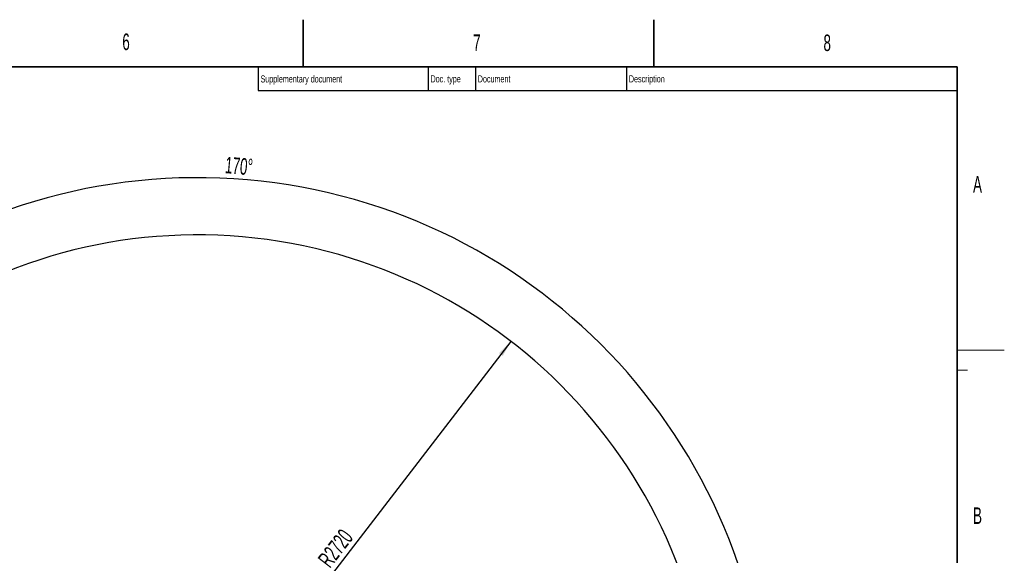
# Model space of a CAD drawing. Header units: millimetres. Extents: x 0 to 14900, y 0 to 10500.
# Tile 47 of 47: x 9687 to 14900, y 7665 to 10500. Entities that reach past the tile are written whole.
import ezdxf

# ---------------------------------------------------------------- set-up
doc = ezdxf.new("R2010")
doc.units = ezdxf.units.MM
doc.header["$LTSCALE"] = 25
doc.layers.add('THICK_LINE', color=7, linetype='Continuous')
doc.styles.add('SLDTEXTSTYLE0', font='TXT', dxfattribs={"width": 0.605})
doc.dimstyles.new('SLDDIMSTYLE2', dxfattribs={"dimtxt": 87.5, "dimasz": 87.5, "dimexe": 0, "dimexo": 0.0625, "dimgap": 21.875, "dimtad": 1, "dimdec": 4, "dimlfac": 25, "dimzin": 12, "dimdsep": 46, "dimtxsty": 'SLDTEXTSTYLE0', "dimsah": 1, "dimcen": 0.09, "dimadec": 1, "dimazin": 3, "dimtfac": 1, "dimtofl": 0, "dimtmove": 0, "dimatfit": 3, "dimfxl": 1, "dimfrac": 2, "dimtolj": 1, "dimtzin": 12, "dimarcsym": 0})
doc.dimstyles.new('SLDDIMSTYLE3', dxfattribs={"dimtxt": 87.5, "dimasz": 87.5, "dimexe": 0, "dimexo": 0.0625, "dimgap": 21.875, "dimtad": 1, "dimdec": 1, "dimrnd": 1e-09, "dimzin": 12, "dimdsep": 46, "dimtxsty": 'SLDTEXTSTYLE0', "dimsah": 1, "dimcen": 0, "dimadec": 0, "dimazin": 3, "dimtfac": 1, "dimtofl": 0, "dimtmove": 0, "dimatfit": 3, "dimfxl": 1, "dimfrac": 2, "dimtolj": 1, "dimtzin": 12, "dimarcsym": 0})

# ---------------------------------------------------------------- blocks, each defined once
blk = doc.blocks.new('_D_6')
at = {"layer": 'THICK_LINE'}
for p, q in [((7902, 7121.7), (7616, 7172.1)), ((13399.9, 6640.7), (13690.4, 6640.7))]:
    blk.add_line(p, q, dxfattribs=at)
blk.add_arc((10629.9, 6640.7), 3022.9, 0, 170, dxfattribs=at)
for points in [[(7652.9, 7165.6), (7681.7, 7249.2), (7657.1, 7253.9)], [(13652.9, 6640.7), (13664.1, 6728.3), (13639.1, 6728)]]:
    blk.add_solid(points, dxfattribs=at)
at = {"layer": 'THICK_LINE', "insert": (10779.4, 9775.3), "char_height": 87.5, "attachment_point": 1, "rotation": 355, "style": 'SLDTEXTSTYLE0'}
blk.add_mtext('170°', dxfattribs=at)
blk = doc.blocks.new('_D_8')
at = {"layer": 'THICK_LINE'}
blk.add_line((12288.2, 8796.7), (10629.9, 6640.7), dxfattribs=at)
blk.add_solid([(12288.2, 8796.7), (12224.9, 8735), (12244.7, 8719.8)], dxfattribs=at)
at = {"layer": 'THICK_LINE', "insert": (11260.8, 7645.7), "char_height": 87.5, "attachment_point": 1, "rotation": 52.4365, "style": 'SLDTEXTSTYLE0'}
blk.add_mtext('R2720', dxfattribs=at)

msp = doc.modelspace()

# ---------------------------------------------------------------- linework, layer by layer
at = {"color": 7, "linetype": 'Continuous', "lineweight": 35}
for p, q in [((11187.5, 10250), (11187.5, 10500)), ((13043.75, 10500), (13043.75, 10250)), ((14650, 10250), (500, 10250)), ((14650, 10250), (14650, 250))]:
    msp.add_line(p, q, dxfattribs=at)
at = {"color": 7, "linetype": 'Continuous', "lineweight": 25}
for p, q in [((10950, 10250), (10950, 10125)), ((11850, 10250), (11850, 10125)), ((12100, 10250), (12100, 10125)), ((12900, 10250), (12900, 10125)), ((10950, 10125), (14650, 10125))]:
    msp.add_line(p, q, dxfattribs=at)
at = {"color": 7, "linetype": 'Continuous', "lineweight": 18}
for p, q in [((14650, 8750), (14900, 8750)), ((14650, 8643.75), (14705, 8643.75))]:
    msp.add_line(p, q, dxfattribs=at)
at = {"layer": 'THICK_LINE'}
msp.add_arc((10629.9447626, 6640.6600043), 2720, 190, 170, dxfattribs=at)

# ---------------------------------------------------------------- texts
at = {"color": 7, "linetype": 'Continuous', "lineweight": 0, "attachment_point": 1, "style": 'SLDTEXTSTYLE0'}
for s, insert, char_height in [('6', (10230.8768853, 10426.619408), 87.5), ('7', (12087.919764, 10421.7989346), 87.5), ('8', (13942.8292708, 10421.39854), 87.5), ('Supplementary document', (10962.5212639, 10205.1801908), 37.5), ('Doc. type', (11862.4836823, 10205.5756301), 37.5), ('Document', (12112.5498535, 10205.3904614), 37.5), ('Description', (12912.4479131, 10205.5408121), 37.5), ('A', (14734.5513827, 9672.2830355), 87.5), ('B', (14734.583144, 7918.1448394), 87.5)]:
    msp.add_mtext(s, dxfattribs=dict(at, insert=insert, char_height=char_height))

# ---------------------------------------------------------------- dimensions: what is measured, and where the dimension line sits
at = {"layer": 'THICK_LINE'}
dim = msp.add_angular_dim_2l(base=(10893.4096045, 9652.0769274), line1=((13349.9447626, 6640.6600043), (10629.9447626, 6640.6600043)), line2=((9687.483743, 6806.8413104), (7951.2676744, 7112.9830476)), dimstyle='SLDDIMSTYLE2', dxfattribs=at)
dim.commit()
dim.dimension.update_dxf_attribs({"geometry": '_D_6', "text_midpoint": (10893.4096045, 9652.0769274), "dimtype": 162})
dim = msp.add_radius_dim(center=(10629.9447626, 6640.6600043), mpoint=(12288.1662271, 8796.7447834), dimstyle='SLDDIMSTYLE3', dxfattribs=at)
dim.commit()
dim.dimension.update_dxf_attribs({"geometry": '_D_8', "text_midpoint": (11459.0557448, 7718.7026439), "dimtype": 164})

doc.saveas('drawing.dxf')
